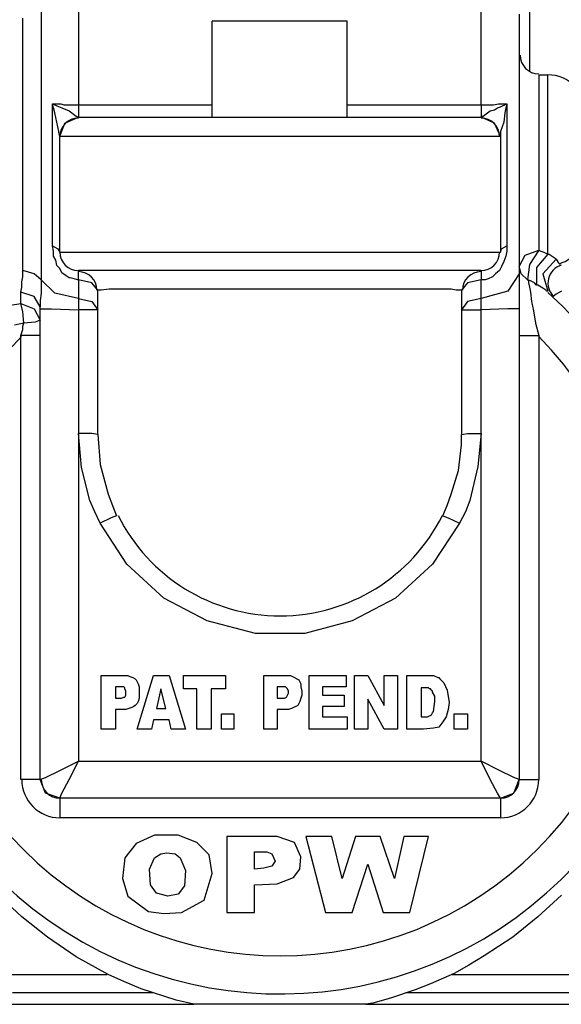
# Model space of a CAD drawing. Extents: x 1152 to 2559, y 156 to 782.
# Tile 88 of 111: x 2065.47 to 2067.24, y 664.01 to 667.23. Entities that reach past the tile are written whole.
import ezdxf

# ---------------------------------------------------------------- set-up
doc = ezdxf.new("R2010")
doc.units = 0
doc.header["$MEASUREMENT"] = 0
doc.layers.add('DISPENSER-SUMP', color=1, linetype='CONTINUOUS')

msp = doc.modelspace()

# ---------------------------------------------------------------- linework, layer by layer
at = {"layer": 'DISPENSER-SUMP', "color": 1, "linetype": 'Continuous'}
for p, q in [((2065.54146, 667.27417), (2065.54146, 667.2103)), ((2065.66247, 667.25736), (2065.66247, 667.11954)), ((2066.97678, 667.11954), (2066.97678, 667.25736)), ((2067.13477, 667.26408), (2067.13477, 667.05568)), ((2065.48095, 667.16996), (2065.48095, 667.23047)), ((2067.10115, 667.24391), (2067.10115, 667.18341)), ((2065.54146, 667.2103), (2065.54146, 667.1061)), ((2066.5398, 667.22039), (2066.09945, 667.22039)), ((2066.09945, 666.90777), (2066.09945, 667.22039)), ((2066.5398, 666.90777), (2066.5398, 667.22039)), ((2065.48095, 667.07584), (2065.48095, 667.16996)), ((2067.10115, 667.18341), (2067.10115, 667.08593)), ((2065.54146, 667.1061), (2065.54146, 666.975)), ((2065.66247, 667.11954), (2065.66247, 666.94811)), ((2066.97678, 666.94811), (2066.97678, 667.11954)), ((2065.48095, 666.95483), (2065.48095, 667.07584)), ((2067.10115, 667.08593), (2067.10115, 666.96156)), ((2067.16502, 667.04559), (2067.19527, 667.04559)), ((2067.16502, 667.04559), (2067.16502, 667.02542)), ((2067.19527, 667.02542), (2067.19527, 667.04559)), ((2067.16502, 667.02542), (2067.16502, 666.96828)), ((2067.19527, 666.96156), (2067.19527, 667.02542)), ((2065.54146, 666.975), (2065.54146, 666.82374)), ((2067.16502, 666.96828), (2067.16502, 666.87752)), ((2065.48095, 666.81702), (2065.48095, 666.95483)), ((2065.57843, 666.79685), (2065.57843, 666.95147)), ((2065.5818, 666.93803), (2065.57843, 666.95147)), ((2065.57843, 666.95147), (2065.59188, 666.94475)), ((2065.57843, 666.95147), (2065.58516, 666.95147)), ((2065.58516, 666.92122), (2065.5818, 666.93803)), ((2065.58516, 666.95147), (2065.59188, 666.95147)), ((2065.59188, 666.95147), (2065.59524, 666.95147)), ((2065.59188, 666.94475), (2065.60869, 666.93803)), ((2065.59524, 666.95147), (2065.60533, 666.95147)), ((2065.60533, 666.95147), (2065.61541, 666.94811)), ((2065.60869, 666.93803), (2065.63222, 666.92794)), ((2065.61541, 666.94811), (2065.62549, 666.94811)), ((2065.62549, 666.94811), (2065.63558, 666.94811)), ((2065.63558, 666.94811), (2065.6423, 666.94811)), ((2065.6423, 666.94811), (2065.64902, 666.94811)), ((2065.64902, 666.94811), (2065.65575, 666.94811)), ((2065.65575, 666.94811), (2065.66247, 666.94811)), ((2065.66247, 666.94811), (2065.66247, 666.92122)), ((2065.66247, 666.94811), (2066.09945, 666.94811)), ((2066.5398, 666.94811), (2066.97678, 666.94811)), ((2066.97678, 666.94811), (2066.97678, 666.92122)), ((2066.97678, 666.94811), (2066.99695, 666.94811)), ((2066.99695, 666.94811), (2067.01712, 666.94811)), ((2067.01712, 666.94811), (2067.03392, 666.95147)), ((2067.02048, 666.9313), (2067.03056, 666.93803)), ((2067.03056, 666.93803), (2067.04065, 666.94139)), ((2067.03392, 666.95147), (2067.05073, 666.95147)), ((2067.04065, 666.94139), (2067.04737, 666.94475)), ((2067.04737, 666.94475), (2067.05409, 666.94811)), ((2067.05073, 666.95147), (2067.05745, 666.95147)), ((2067.05409, 666.94811), (2067.06082, 666.95147)), ((2067.05745, 666.93803), (2067.05409, 666.92122)), ((2067.05745, 666.95147), (2067.06082, 666.95147)), ((2067.06082, 666.95147), (2067.05745, 666.93803)), ((2067.06082, 666.95147), (2067.06082, 666.79685)), ((2067.10115, 666.96156), (2067.10115, 666.81702)), ((2067.19527, 666.86744), (2067.19527, 666.96156)), ((2065.59188, 666.89097), (2065.58516, 666.92122)), ((2065.61877, 666.88761), (2065.66247, 666.90777)), ((2065.63222, 666.92794), (2065.65575, 666.91114)), ((2065.65575, 666.91114), (2065.66247, 666.90777)), ((2065.66247, 666.92122), (2065.66247, 666.90777)), ((2065.66247, 666.90777), (2065.686, 666.90777)), ((2065.686, 666.90777), (2065.74987, 666.90777)), ((2065.74987, 666.90777), (2065.85407, 666.90777)), ((2065.85407, 666.90777), (2065.99189, 666.90777)), ((2065.99189, 666.90777), (2066.14987, 666.90777)), ((2066.14987, 666.90777), (2066.32131, 666.90777)), ((2066.32131, 666.90777), (2066.48938, 666.90777)), ((2066.48938, 666.90777), (2066.64736, 666.90777)), ((2066.64736, 666.90777), (2066.78518, 666.90777)), ((2066.78518, 666.90777), (2066.88938, 666.90777)), ((2066.88938, 666.90777), (2066.95325, 666.90777)), ((2066.95325, 666.90777), (2066.97678, 666.90777)), ((2066.97678, 666.92122), (2066.97678, 666.90777)), ((2067.02048, 666.88761), (2066.97678, 666.90777)), ((2066.97678, 666.90777), (2066.98014, 666.90777)), ((2066.98014, 666.90777), (2066.98014, 666.91114)), ((2066.98014, 666.91114), (2066.9835, 666.91114)), ((2066.9835, 666.91114), (2066.99359, 666.91786)), ((2066.99359, 666.91786), (2067.00703, 666.92794)), ((2067.00703, 666.92794), (2067.02048, 666.9313)), ((2067.05409, 666.92122), (2067.05073, 666.89097)), ((2065.5986, 666.86071), (2065.59188, 666.89097)), ((2065.60196, 666.84391), (2065.61877, 666.88761)), ((2067.04065, 666.84391), (2067.02048, 666.88761)), ((2067.05073, 666.89097), (2067.04065, 666.86071)), ((2067.16502, 666.87752), (2067.16502, 666.7666)), ((2065.5986, 666.85735), (2065.5986, 666.86071)), ((2065.60196, 666.84391), (2065.5986, 666.85735)), ((2065.60196, 666.46743), (2065.60196, 666.84391)), ((2065.62213, 666.84391), (2065.60196, 666.84391)), ((2065.68264, 666.84391), (2065.62213, 666.84391)), ((2065.78012, 666.84391), (2065.68264, 666.84391)), ((2065.91121, 666.84391), (2065.78012, 666.84391)), ((2066.06584, 666.84391), (2065.91121, 666.84391)), ((2066.23391, 666.84391), (2066.06584, 666.84391)), ((2066.40534, 666.84391), (2066.23391, 666.84391)), ((2066.57341, 666.84391), (2066.40534, 666.84391)), ((2066.72804, 666.84391), (2066.57341, 666.84391)), ((2066.85913, 666.84391), (2066.72804, 666.84391)), ((2066.95661, 666.84391), (2066.85913, 666.84391)), ((2067.01712, 666.84391), (2066.95661, 666.84391)), ((2067.04065, 666.84391), (2067.01712, 666.84391)), ((2067.04065, 666.86071), (2067.04065, 666.85735)), ((2067.04065, 666.85735), (2067.04065, 666.84391)), ((2067.04065, 666.84391), (2067.04065, 666.46743)), ((2067.19527, 666.75651), (2067.19527, 666.86744)), ((2065.48095, 666.67248), (2065.48095, 666.81702)), ((2065.54146, 666.82374), (2065.54146, 666.66575)), ((2067.10115, 666.81702), (2067.10115, 666.66911)), ((2065.57843, 666.63886), (2065.57843, 666.79685)), ((2067.06082, 666.79685), (2067.06082, 666.63886)), ((2067.16502, 666.7666), (2067.16502, 666.65567)), ((2067.19527, 666.63886), (2067.19527, 666.75651)), ((2065.48095, 666.5313), (2065.48095, 666.67248)), ((2065.54146, 666.66575), (2065.54146, 666.51113)), ((2067.10115, 666.66911), (2067.10115, 666.52457)), ((2067.16502, 666.65567), (2067.16502, 666.55147)), ((2065.57843, 666.4876), (2065.57843, 666.63886)), ((2067.06082, 666.63886), (2067.06082, 666.4876)), ((2067.19527, 666.53802), (2067.19527, 666.63886)), ((2067.16502, 666.55147), (2067.16502, 666.47415)), ((2065.48095, 666.40692), (2065.48095, 666.5313)), ((2067.10115, 666.52457), (2067.10115, 666.39684)), ((2067.19527, 666.46071), (2067.19527, 666.53802)), ((2065.54146, 666.51113), (2065.54146, 666.37667)), ((2065.5818, 666.47079), (2065.57843, 666.4876)), ((2065.57843, 666.4876), (2065.59524, 666.47751)), ((2067.04401, 666.47751), (2067.06082, 666.4876)), ((2067.06082, 666.4876), (2067.06082, 666.47079)), ((2065.5818, 666.45398), (2065.5818, 666.47079)), ((2065.58852, 666.44054), (2065.5818, 666.45398)), ((2065.59524, 666.47751), (2065.60196, 666.46743)), ((2065.60196, 666.46743), (2065.62213, 666.46743)), ((2065.62213, 666.46743), (2065.68264, 666.46743)), ((2065.68264, 666.46743), (2065.78012, 666.46743)), ((2065.78012, 666.46743), (2065.91121, 666.46743)), ((2065.91121, 666.46743), (2066.06584, 666.46743)), ((2066.06584, 666.46743), (2066.23391, 666.46743)), ((2066.23391, 666.46743), (2066.40534, 666.46743)), ((2066.40534, 666.46743), (2066.57341, 666.46743)), ((2066.57341, 666.46743), (2066.72804, 666.46743)), ((2066.72804, 666.46743), (2066.85913, 666.46743)), ((2066.85913, 666.46743), (2066.95661, 666.46743)), ((2066.95661, 666.46743), (2067.01712, 666.46743)), ((2067.01712, 666.46743), (2067.04065, 666.46743)), ((2067.04065, 666.46743), (2067.04401, 666.47751)), ((2067.05745, 666.45398), (2067.05073, 666.43718)), ((2067.06082, 666.47079), (2067.05745, 666.45398)), ((2067.10115, 666.42037), (2067.12132, 666.45735)), ((2067.12132, 666.45735), (2067.16502, 666.47415)), ((2067.16502, 666.47415), (2067.13477, 666.42709)), ((2067.19527, 666.46071), (2067.1583, 666.41701)), ((2067.16502, 666.47415), (2067.17174, 666.47079)), ((2067.17174, 666.47079), (2067.18183, 666.46743)), ((2067.18183, 666.46743), (2067.18855, 666.46407)), ((2067.18855, 666.46407), (2067.19527, 666.46071)), ((2067.19527, 666.46071), (2067.19863, 666.46071)), ((2067.19863, 666.46071), (2067.20872, 666.45398)), ((2067.20872, 666.45398), (2067.2188, 666.44726)), ((2065.59188, 666.42373), (2065.58852, 666.44054)), ((2065.60196, 666.41365), (2065.59188, 666.42373)), ((2067.05073, 666.43718), (2067.04401, 666.42037)), ((2067.13477, 666.42709), (2067.12804, 666.37667)), ((2067.22216, 666.4439), (2067.17846, 666.39684)), ((2067.2188, 666.44726), (2067.22216, 666.4439)), ((2067.22216, 666.4439), (2067.22889, 666.43382)), ((2067.22889, 666.43382), (2067.23225, 666.43045)), ((2067.23225, 666.43045), (2067.23561, 666.42709)), ((2065.48095, 666.38676), (2065.48095, 666.40692)), ((2065.51793, 666.39684), (2065.48095, 666.40692)), ((2065.54146, 666.37667), (2065.51793, 666.39684)), ((2065.60869, 666.4002), (2065.60196, 666.41365)), ((2065.62213, 666.39012), (2065.60869, 666.4002)), ((2065.63222, 666.38339), (2065.62213, 666.39012)), ((2065.66247, 666.39684), (2065.66247, 666.40692)), ((2065.686, 666.40692), (2065.66247, 666.40692)), ((2065.66247, 666.37667), (2065.66247, 666.39684)), ((2065.74987, 666.40692), (2065.686, 666.40692)), ((2065.85407, 666.40692), (2065.74987, 666.40692)), ((2065.99189, 666.40692), (2065.85407, 666.40692)), ((2066.14987, 666.40692), (2065.99189, 666.40692)), ((2066.32131, 666.40692), (2066.14987, 666.40692)), ((2066.48938, 666.40692), (2066.32131, 666.40692)), ((2066.64736, 666.40692), (2066.48938, 666.40692)), ((2066.78518, 666.40692), (2066.64736, 666.40692)), ((2066.88938, 666.40692), (2066.78518, 666.40692)), ((2066.95325, 666.40692), (2066.88938, 666.40692)), ((2066.97678, 666.40692), (2066.95325, 666.40692)), ((2066.97678, 666.40692), (2066.97678, 666.39684)), ((2066.97678, 666.39684), (2066.97678, 666.37667)), ((2067.02384, 666.39684), (2067.01376, 666.38676)), ((2067.03729, 666.40692), (2067.02384, 666.39684)), ((2067.04401, 666.42037), (2067.03729, 666.40692)), ((2067.10115, 666.39684), (2067.06418, 666.3397)), ((2067.10787, 666.39684), (2067.10115, 666.42037)), ((2067.10115, 666.39684), (2067.10115, 666.34306)), ((2067.12804, 666.37667), (2067.10787, 666.39684)), ((2067.1583, 666.41701), (2067.1583, 666.35986)), ((2067.17846, 666.39684), (2067.19527, 666.3397)), ((2065.47759, 666.36995), (2065.48095, 666.38676)), ((2065.47759, 666.35314), (2065.47759, 666.36995)), ((2065.54146, 666.37667), (2065.54146, 666.3565)), ((2065.58516, 666.33297), (2065.54146, 666.37667)), ((2065.63558, 666.38339), (2065.63222, 666.38339)), ((2065.64902, 666.38003), (2065.63558, 666.38339)), ((2065.65911, 666.37667), (2065.64902, 666.38003)), ((2065.66247, 666.37667), (2065.65911, 666.37667)), ((2065.66247, 666.37667), (2065.66247, 666.34642)), ((2065.70617, 666.36659), (2065.66247, 666.37667)), ((2065.72634, 666.34306), (2065.70617, 666.36659)), ((2066.93308, 666.36659), (2066.91291, 666.34306)), ((2066.97678, 666.37667), (2066.93308, 666.36659)), ((2066.99023, 666.37667), (2066.97678, 666.37667)), ((2066.97678, 666.34642), (2066.97678, 666.37667)), ((2067.00031, 666.38003), (2066.99023, 666.37667)), ((2067.01376, 666.38676), (2067.00031, 666.38003)), ((2067.13813, 666.37331), (2067.12804, 666.37667)), ((2067.12804, 666.37667), (2067.1314, 666.37331)), ((2067.1314, 666.37331), (2067.1314, 666.36659)), ((2067.1314, 666.36659), (2067.13477, 666.35314)), ((2067.14485, 666.36995), (2067.13813, 666.37331)), ((2067.15157, 666.36659), (2067.14485, 666.36995)), ((2067.1583, 666.35986), (2067.15157, 666.36659)), ((2067.16166, 666.35986), (2067.1583, 666.35986)), ((2067.17846, 666.34978), (2067.16166, 666.35986)), ((2065.47423, 666.33634), (2065.47759, 666.35314)), ((2065.51793, 666.32289), (2065.47423, 666.33634)), ((2065.47423, 666.31617), (2065.47423, 666.33634)), ((2065.54146, 666.33297), (2065.5381, 666.30944)), ((2065.54146, 666.3565), (2065.54146, 666.33297)), ((2065.66247, 666.31617), (2065.58516, 666.33297)), ((2065.66247, 666.34642), (2065.66247, 666.31617)), ((2065.72634, 666.19516), (2065.72634, 666.34306)), ((2065.7297, 666.34306), (2065.72634, 666.34306)), ((2065.73642, 666.34306), (2065.7297, 666.34306)), ((2065.76331, 666.34642), (2065.73642, 666.34306)), ((2065.78348, 666.34642), (2065.76331, 666.34642)), ((2065.80701, 666.34642), (2065.78348, 666.34642)), ((2065.86415, 666.34642), (2065.80701, 666.34642)), ((2065.89777, 666.34642), (2065.86415, 666.34642)), ((2065.93474, 666.34642), (2065.89777, 666.34642)), ((2066.01542, 666.34642), (2065.93474, 666.34642)), ((2066.05912, 666.34642), (2066.01542, 666.34642)), ((2066.10281, 666.34642), (2066.05912, 666.34642)), ((2066.2003, 666.34642), (2066.10281, 666.34642)), ((2066.24735, 666.34642), (2066.2003, 666.34642)), ((2066.30114, 666.34642), (2066.24735, 666.34642)), ((2066.39862, 666.34642), (2066.30114, 666.34642)), ((2066.44904, 666.34642), (2066.39862, 666.34642)), ((2066.4961, 666.34642), (2066.44904, 666.34642)), ((2066.59022, 666.34642), (2066.4961, 666.34642)), ((2066.63392, 666.34642), (2066.59022, 666.34642)), ((2066.67425, 666.34642), (2066.63392, 666.34642)), ((2066.75157, 666.34642), (2066.67425, 666.34642)), ((2066.78182, 666.34642), (2066.75157, 666.34642)), ((2066.81207, 666.34642), (2066.78182, 666.34642)), ((2066.83896, 666.34642), (2066.81207, 666.34642)), ((2066.86249, 666.34642), (2066.83896, 666.34642)), ((2066.8793, 666.34642), (2066.86249, 666.34642)), ((2066.89611, 666.34306), (2066.8793, 666.34642)), ((2066.90619, 666.34306), (2066.89611, 666.34306)), ((2066.91291, 666.34306), (2066.90619, 666.34306)), ((2066.91291, 666.34306), (2066.91291, 666.19516)), ((2066.97678, 666.31617), (2066.97678, 666.34642)), ((2067.06418, 666.3397), (2066.97678, 666.31617)), ((2067.10115, 666.34306), (2067.10115, 666.28255)), ((2067.13477, 666.35314), (2067.13813, 666.33634)), ((2067.13813, 666.33634), (2067.14149, 666.30608)), ((2067.18855, 666.34306), (2067.17846, 666.34978)), ((2067.19191, 666.3397), (2067.18855, 666.34306)), ((2067.19527, 666.3397), (2067.19191, 666.3397)), ((2067.22216, 666.32961), (2067.21208, 666.32289)), ((2067.23897, 666.3397), (2067.22216, 666.32961)), ((2065.407, 666.28928), (2065.47423, 666.29936)), ((2065.47423, 666.29936), (2065.47423, 666.31617)), ((2065.47423, 666.29936), (2065.51793, 666.28255)), ((2065.48095, 666.27247), (2065.47423, 666.29936)), ((2065.5381, 666.28928), (2065.51793, 666.32289)), ((2065.5381, 666.30944), (2065.5381, 666.28928)), ((2065.66247, 666.31617), (2065.70617, 666.30608)), ((2065.66247, 666.31617), (2065.66247, 666.29936)), ((2065.66247, 666.29936), (2065.66247, 666.27919)), ((2065.70617, 666.30608), (2065.72634, 666.27919)), ((2066.93308, 666.30608), (2066.91291, 666.27919)), ((2066.97678, 666.31617), (2066.93308, 666.30608)), ((2066.97678, 666.29936), (2066.97678, 666.31617)), ((2066.97678, 666.27919), (2066.97678, 666.29936)), ((2067.14149, 666.30608), (2067.14821, 666.27583)), ((2065.48432, 666.23549), (2065.48095, 666.27247)), ((2065.51793, 666.28255), (2065.5381, 666.24558)), ((2065.5381, 666.28591), (2065.5381, 666.28928)), ((2065.5381, 666.28255), (2065.5381, 666.28591)), ((2065.5381, 666.28255), (2065.57507, 666.28255)), ((2065.5381, 664.74639), (2065.5381, 666.28255)), ((2065.57507, 666.28255), (2065.66247, 666.27919)), ((2065.66247, 666.27919), (2065.66247, 665.87582)), ((2065.70617, 666.27919), (2065.66247, 666.27919)), ((2065.72634, 666.27919), (2065.70617, 666.27919)), ((2066.91291, 666.27919), (2066.93308, 666.27919)), ((2066.93308, 666.27919), (2066.97678, 666.27919)), ((2067.06418, 666.28255), (2066.97678, 666.27919)), ((2066.97678, 665.87582), (2066.97678, 666.27919)), ((2067.10115, 666.28255), (2067.06418, 666.28255)), ((2067.10115, 666.28255), (2067.10115, 664.74639)), ((2067.14821, 666.27583), (2067.15493, 666.23549)), ((2065.48432, 666.23549), (2065.45406, 666.22877)), ((2065.48095, 666.22541), (2065.48432, 666.23549)), ((2065.52129, 666.23885), (2065.48432, 666.23549)), ((2065.5381, 666.24558), (2065.52129, 666.23885)), ((2067.15493, 666.23549), (2067.16502, 666.19516)), ((2065.47423, 666.19516), (2065.47759, 666.20524)), ((2065.47759, 666.20524), (2065.48095, 666.21532)), ((2065.48095, 666.21532), (2065.48095, 666.22541)), ((2065.51793, 666.19516), (2065.47423, 666.19516)), ((2065.47423, 664.74639), (2065.47423, 666.19516)), ((2065.5381, 666.19516), (2065.51793, 666.19516)), ((2065.72634, 666.06742), (2065.72634, 666.19516)), ((2066.91291, 666.19516), (2066.91291, 666.06742)), ((2067.10115, 666.19516), (2067.12132, 666.19516)), ((2067.12132, 666.19516), (2067.16502, 666.19516)), ((2067.16502, 666.19516), (2067.16502, 664.74639)), ((2065.72634, 665.96322), (2065.72634, 666.06742)), ((2066.91291, 666.06742), (2066.91291, 665.96322)), ((2065.72634, 665.89935), (2065.72634, 665.96322)), ((2066.91291, 665.96322), (2066.91291, 665.89935)), ((2065.67255, 665.7649), (2065.66247, 665.87582)), ((2065.66247, 665.87582), (2065.66247, 664.8069)), ((2065.70617, 665.87582), (2065.66247, 665.87582)), ((2065.72634, 665.87246), (2065.70617, 665.87582)), ((2065.72634, 665.87246), (2065.72634, 665.89935)), ((2066.91291, 665.89935), (2066.91291, 665.87246)), ((2066.91291, 665.87246), (2066.93308, 665.87582)), ((2066.93308, 665.87582), (2066.97678, 665.87582)), ((2066.97678, 665.87582), (2066.9667, 665.76826)), ((2066.97678, 664.8069), (2066.97678, 665.87582)), ((2065.72634, 665.87246), (2065.73306, 665.77498)), ((2066.91291, 665.85565), (2066.91291, 665.87246)), ((2066.91291, 665.83885), (2066.91291, 665.85565)), ((2066.90283, 665.75481), (2066.91291, 665.83885)), ((2065.69945, 665.65733), (2065.67255, 665.7649)), ((2065.73306, 665.77498), (2065.75995, 665.6775)), ((2066.8793, 665.6775), (2066.90283, 665.75481)), ((2066.9667, 665.76826), (2066.9398, 665.65733)), ((2065.71625, 665.62036), (2065.69945, 665.65733)), ((2065.75995, 665.6775), (2065.7734, 665.64052)), ((2066.86585, 665.64052), (2066.8793, 665.6775)), ((2066.9398, 665.65733), (2066.92636, 665.62036)), ((2065.73306, 665.58338), (2065.71625, 665.62036)), ((2065.7734, 665.64052), (2065.78684, 665.60691)), ((2066.85241, 665.60691), (2066.86585, 665.64052)), ((2066.92636, 665.62036), (2066.90619, 665.58338)), ((2065.77003, 665.60019), (2065.73306, 665.58338)), ((2065.78684, 665.60691), (2065.77003, 665.60019)), ((2066.85241, 665.60691), (2066.86921, 665.60019)), ((2066.86921, 665.60019), (2066.90619, 665.58338)), ((2065.82046, 665.44892), (2065.73306, 665.58338)), ((2066.90619, 665.58338), (2066.81879, 665.44892)), ((2065.94147, 665.338), (2065.82046, 665.44892)), ((2066.81879, 665.44892), (2066.69778, 665.338)), ((2066.08265, 665.26405), (2065.94147, 665.338)), ((2066.69778, 665.338), (2066.5566, 665.26405)), ((2066.24063, 665.22371), (2066.08265, 665.26405)), ((2066.5566, 665.26405), (2066.40198, 665.22371)), ((2066.40198, 665.22371), (2066.24063, 665.22371)), ((2065.73642, 664.9111), (2065.73642, 665.08589)), ((2065.73642, 665.08589), (2065.77676, 665.08589)), ((2065.77676, 665.08589), (2065.81709, 665.08589)), ((2065.81709, 665.08589), (2065.82382, 665.08589)), ((2065.82382, 665.08589), (2065.83054, 665.08253)), ((2065.83054, 665.08253), (2065.84062, 665.07917)), ((2065.84062, 665.07917), (2065.84735, 665.07581)), ((2065.84735, 665.07581), (2065.85071, 665.07245)), ((2065.85071, 665.07245), (2065.85407, 665.06572)), ((2065.85407, 664.9111), (2065.90785, 665.08589)), ((2065.90785, 665.08589), (2065.95827, 665.08589)), ((2065.95827, 665.08589), (2066.01206, 664.9111)), ((2066.00533, 665.04219), (2066.00533, 665.08589)), ((2066.00533, 665.08589), (2066.14315, 665.08589)), ((2066.14315, 665.08589), (2066.14315, 665.04219)), ((2066.26752, 664.9111), (2066.26752, 665.08589)), ((2066.26752, 665.08589), (2066.30786, 665.08589)), ((2066.30786, 665.08589), (2066.3482, 665.08589)), ((2066.3482, 665.08589), (2066.35492, 665.08589)), ((2066.35492, 665.08589), (2066.36164, 665.08253)), ((2066.36164, 665.08253), (2066.36837, 665.07917)), ((2066.36837, 665.07917), (2066.37509, 665.07581)), ((2066.37509, 665.07581), (2066.38181, 665.07245)), ((2066.38181, 665.07245), (2066.38517, 665.06572)), ((2066.41543, 664.9111), (2066.41543, 665.08589)), ((2066.41543, 665.08589), (2066.53644, 665.08589)), ((2066.53644, 665.08589), (2066.53644, 665.04892)), ((2066.56333, 664.9111), (2066.56333, 665.08589)), ((2066.56333, 665.08589), (2066.60703, 665.08589)), ((2066.60703, 665.08589), (2066.66081, 664.98841)), ((2066.66081, 665.08589), (2066.70451, 665.08589)), ((2066.66081, 664.98841), (2066.66081, 665.08589)), ((2066.70451, 665.08589), (2066.70451, 664.9111)), ((2066.73476, 664.9111), (2066.73476, 665.08589)), ((2066.73476, 665.08589), (2066.76165, 665.08589)), ((2066.76165, 665.08589), (2066.78854, 665.08589)), ((2066.78854, 665.08589), (2066.82216, 665.08589)), ((2066.82216, 665.08589), (2066.8356, 665.07917)), ((2066.8356, 665.07917), (2066.83896, 665.07917)), ((2066.83896, 665.07917), (2066.84232, 665.07581)), ((2066.84232, 665.07581), (2066.84569, 665.07245)), ((2066.84569, 665.07245), (2066.85241, 665.06572)), ((2065.78348, 665.04892), (2065.78348, 665.01194)), ((2065.79356, 665.04892), (2065.78348, 665.04892)), ((2065.80365, 665.04892), (2065.79356, 665.04892)), ((2065.81037, 665.04892), (2065.80365, 665.04892)), ((2065.81373, 665.04555), (2065.81037, 665.04892)), ((2065.81373, 665.04219), (2065.81373, 665.04555)), ((2065.81709, 665.03547), (2065.81373, 665.04219)), ((2065.85407, 665.06572), (2065.85743, 665.059)), ((2065.85743, 665.059), (2065.86079, 665.04892)), ((2065.86079, 665.04892), (2065.86079, 665.03547)), ((2065.93138, 665.04219), (2065.91794, 664.97833)), ((2065.94819, 664.97833), (2065.93138, 665.04219)), ((2066.04903, 665.04219), (2066.00533, 665.04219)), ((2066.04903, 664.9111), (2066.04903, 665.04219)), ((2066.14315, 665.04219), (2066.09609, 665.04219)), ((2066.09609, 665.04219), (2066.09609, 664.9111)), ((2066.32467, 665.04892), (2066.31122, 665.04892)), ((2066.31122, 665.04892), (2066.31122, 665.01194)), ((2066.33475, 665.04892), (2066.32467, 665.04892)), ((2066.33811, 665.04892), (2066.33475, 665.04892)), ((2066.34147, 665.04555), (2066.33811, 665.04892)), ((2066.34484, 665.04219), (2066.34147, 665.04555)), ((2066.3482, 665.03547), (2066.34484, 665.04219)), ((2066.38517, 665.06572), (2066.38853, 665.059)), ((2066.38853, 665.059), (2066.38853, 665.04892)), ((2066.38853, 665.04892), (2066.3919, 665.03547)), ((2066.45912, 665.04892), (2066.45912, 665.02203)), ((2066.53644, 665.04892), (2066.45912, 665.04892)), ((2066.7919, 665.04555), (2066.78182, 665.04555)), ((2066.78182, 665.04555), (2066.78182, 664.95144)), ((2066.79863, 665.04555), (2066.7919, 665.04555)), ((2066.80535, 665.04555), (2066.79863, 665.04555)), ((2066.80871, 665.04219), (2066.80535, 665.04555)), ((2066.81207, 665.04219), (2066.80871, 665.04219)), ((2066.81543, 665.03883), (2066.81207, 665.04219)), ((2066.85241, 665.06572), (2066.85577, 665.06236)), ((2066.85577, 665.06236), (2066.86585, 665.03883)), ((2065.78348, 665.01194), (2065.79356, 665.01194)), ((2065.79356, 665.01194), (2065.80029, 665.01194)), ((2065.80029, 665.01194), (2065.80365, 665.01194)), ((2065.80365, 665.01194), (2065.81037, 665.0153)), ((2065.81037, 665.0153), (2065.81373, 665.0153)), ((2065.81373, 665.0153), (2065.81709, 665.02203)), ((2065.81709, 665.02875), (2065.81709, 665.03547)), ((2065.81709, 665.02203), (2065.81709, 665.02875)), ((2065.86079, 665.01194), (2065.85743, 665.00186)), ((2065.86079, 665.03547), (2065.86079, 665.02203)), ((2065.86079, 665.02203), (2065.86079, 665.01194)), ((2066.31122, 665.01194), (2066.32467, 665.01194)), ((2066.32467, 665.01194), (2066.33139, 665.01194)), ((2066.33139, 665.01194), (2066.33475, 665.01194)), ((2066.33475, 665.01194), (2066.34147, 665.0153)), ((2066.34147, 665.0153), (2066.34484, 665.02203)), ((2066.34484, 665.02203), (2066.3482, 665.02875)), ((2066.3482, 665.02875), (2066.3482, 665.03547)), ((2066.38853, 665.01194), (2066.38517, 665.00186)), ((2066.3919, 665.02203), (2066.38853, 665.01194)), ((2066.3919, 665.03547), (2066.3919, 665.02203)), ((2066.45912, 665.02203), (2066.52971, 665.02203)), ((2066.52971, 665.02203), (2066.52971, 664.98505)), ((2066.66081, 664.9111), (2066.60703, 665.00858)), ((2066.60703, 665.00858), (2066.60703, 664.9111)), ((2066.81879, 665.03547), (2066.81543, 665.03883)), ((2066.81879, 665.03211), (2066.81879, 665.03547)), ((2066.82552, 665.01866), (2066.81879, 665.03211)), ((2066.82552, 665.00186), (2066.82552, 665.01866)), ((2066.86585, 665.03883), (2066.87258, 664.9985)), ((2065.82718, 664.97833), (2065.81709, 664.97497)), ((2065.83726, 664.98169), (2065.82718, 664.97833)), ((2065.84399, 664.98505), (2065.83726, 664.98169)), ((2065.84735, 664.98841), (2065.84399, 664.98505)), ((2065.85407, 664.99513), (2065.84735, 664.98841)), ((2065.85743, 665.00186), (2065.85407, 664.99513)), ((2065.91794, 664.97833), (2065.94819, 664.97833)), ((2066.35828, 664.97833), (2066.3482, 664.97497)), ((2066.365, 664.98169), (2066.35828, 664.97833)), ((2066.37173, 664.98505), (2066.365, 664.98169)), ((2066.37845, 664.98841), (2066.37173, 664.98505)), ((2066.38181, 664.99513), (2066.37845, 664.98841)), ((2066.38517, 665.00186), (2066.38181, 664.99513)), ((2066.45912, 664.98505), (2066.45912, 664.95144)), ((2066.52971, 664.98505), (2066.45912, 664.98505)), ((2066.82216, 664.96824), (2066.82552, 665.00186)), ((2066.87258, 664.9985), (2066.86921, 664.97497)), ((2065.80029, 664.97497), (2065.78348, 664.97497)), ((2065.78348, 664.97497), (2065.78348, 664.9111)), ((2065.81709, 664.97497), (2065.80029, 664.97497)), ((2066.12971, 664.9111), (2066.12971, 664.96152)), ((2066.12971, 664.96152), (2066.17004, 664.96152)), ((2066.17004, 664.96152), (2066.17004, 664.9111)), ((2066.31122, 664.97497), (2066.31122, 664.9111)), ((2066.33139, 664.97497), (2066.31122, 664.97497)), ((2066.3482, 664.97497), (2066.33139, 664.97497)), ((2066.45912, 664.95144), (2066.5398, 664.95144)), ((2066.5398, 664.95144), (2066.5398, 664.9111)), ((2066.78182, 664.95144), (2066.80199, 664.95144)), ((2066.80199, 664.95144), (2066.80871, 664.9548)), ((2066.80871, 664.9548), (2066.81543, 664.95816)), ((2066.81543, 664.95816), (2066.81879, 664.96488)), ((2066.81879, 664.96488), (2066.82216, 664.96824)), ((2066.86249, 664.95144), (2066.85241, 664.93463)), ((2066.86921, 664.97497), (2066.86249, 664.95144)), ((2066.88938, 664.9111), (2066.88938, 664.96152)), ((2066.88938, 664.96152), (2066.93308, 664.96152)), ((2066.93308, 664.96152), (2066.93308, 664.9111)), ((2065.90785, 664.94135), (2065.90113, 664.9111)), ((2065.95827, 664.94135), (2065.90785, 664.94135)), ((2065.965, 664.9111), (2065.95827, 664.94135)), ((2066.82216, 664.91446), (2066.78854, 664.9111)), ((2066.83896, 664.91782), (2066.82216, 664.91446)), ((2066.85241, 664.93463), (2066.83896, 664.91782)), ((2065.78348, 664.9111), (2065.73642, 664.9111)), ((2065.90113, 664.9111), (2065.85407, 664.9111)), ((2066.01206, 664.9111), (2065.965, 664.9111)), ((2066.09609, 664.9111), (2066.04903, 664.9111)), ((2066.17004, 664.9111), (2066.12971, 664.9111)), ((2066.31122, 664.9111), (2066.26752, 664.9111)), ((2066.5398, 664.9111), (2066.41543, 664.9111)), ((2066.60703, 664.9111), (2066.56333, 664.9111)), ((2066.70451, 664.9111), (2066.66081, 664.9111)), ((2066.75157, 664.9111), (2066.73476, 664.9111)), ((2066.78854, 664.9111), (2066.75157, 664.9111)), ((2066.93308, 664.9111), (2066.88938, 664.9111)), ((2065.60196, 664.77664), (2065.66247, 664.8069)), ((2065.63222, 664.74639), (2065.66247, 664.8069)), ((2065.66247, 664.8069), (2066.97678, 664.8069)), ((2067.00703, 664.74639), (2066.97678, 664.8069)), ((2067.03729, 664.77664), (2066.97678, 664.8069)), ((2065.5381, 664.74639), (2065.5549, 664.75311)), ((2065.5549, 664.75311), (2065.60196, 664.77664)), ((2067.08434, 664.75311), (2067.03729, 664.77664)), ((2067.10115, 664.74639), (2067.08434, 664.75311)), ((2065.51793, 664.74639), (2065.47423, 664.74639)), ((2065.5381, 664.74639), (2065.51793, 664.74639)), ((2065.5549, 664.70269), (2065.5381, 664.74639)), ((2065.60869, 664.70269), (2065.63222, 664.74639)), ((2067.03056, 664.70269), (2067.00703, 664.74639)), ((2067.08434, 664.70269), (2067.10115, 664.74639)), ((2067.10115, 664.74639), (2067.12132, 664.74639)), ((2067.12132, 664.74639), (2067.16502, 664.74639)), ((2065.60196, 664.68588), (2065.5549, 664.70269)), ((2065.60196, 664.68588), (2065.60869, 664.70269)), ((2067.04065, 664.68588), (2067.03056, 664.70269)), ((2067.04065, 664.68588), (2067.08434, 664.70269)), ((2067.04065, 664.68588), (2065.60196, 664.68588)), ((2065.60196, 664.68588), (2065.60196, 664.66572)), ((2065.60196, 664.66572), (2065.60196, 664.62202)), ((2067.04065, 664.68588), (2067.04065, 664.66572)), ((2067.04065, 664.66572), (2067.04065, 664.62202)), ((2067.04065, 664.62202), (2065.60196, 664.62202)), ((2065.91121, 664.56487), (2065.85071, 664.53798)), ((2065.98853, 664.56487), (2065.91121, 664.56487)), ((2066.04903, 664.54134), (2065.98853, 664.56487)), ((2066.23055, 664.56151), (2066.14651, 664.56151)), ((2066.14651, 664.56151), (2066.14651, 664.31277)), ((2066.31122, 664.56151), (2066.23055, 664.56151)), ((2066.36837, 664.54134), (2066.31122, 664.56151)), ((2066.40534, 664.56151), (2066.46921, 664.31277)), ((2066.48938, 664.56151), (2066.40534, 664.56151)), ((2066.52299, 664.42369), (2066.48938, 664.56151)), ((2066.56669, 664.56151), (2066.52299, 664.42369)), ((2066.64736, 664.56151), (2066.56669, 664.56151)), ((2066.69442, 664.42369), (2066.64736, 664.56151)), ((2066.72467, 664.56151), (2066.69442, 664.42369)), ((2066.80535, 664.56151), (2066.72467, 664.56151)), ((2066.74484, 664.31277), (2066.80535, 664.56151)), ((2065.85071, 664.53798), (2065.81373, 664.49092)), ((2066.08937, 664.50101), (2066.04903, 664.54134)), ((2066.38853, 664.49428), (2066.36837, 664.54134)), ((2065.91121, 664.49092), (2065.93138, 664.50437)), ((2065.93138, 664.50437), (2065.95155, 664.50773)), ((2065.95155, 664.50773), (2065.97844, 664.50437)), ((2065.97844, 664.50437), (2065.99525, 664.49092)), ((2066.09945, 664.4405), (2066.08937, 664.50101)), ((2066.23727, 664.45395), (2066.23727, 664.51109)), ((2066.23727, 664.51109), (2066.27761, 664.51109)), ((2066.27761, 664.51109), (2066.29441, 664.50437)), ((2066.29441, 664.50437), (2066.3045, 664.48084)), ((2065.81373, 664.49092), (2065.80701, 664.42369)), ((2065.89441, 664.45395), (2065.91121, 664.49092)), ((2065.99525, 664.49092), (2066.01206, 664.45059)), ((2066.29441, 664.46403), (2066.26752, 664.45731)), ((2066.3045, 664.48084), (2066.29441, 664.46403)), ((2066.38517, 664.45395), (2066.38853, 664.49428)), ((2066.5566, 664.31277), (2066.60703, 664.47075)), ((2066.60703, 664.47075), (2066.65745, 664.31277)), ((2065.89777, 664.40353), (2065.89441, 664.45395)), ((2066.01206, 664.45059), (2066.00869, 664.40016)), ((2066.07256, 664.35311), (2066.09945, 664.4405)), ((2066.26752, 664.45731), (2066.23727, 664.45395)), ((2066.365, 664.42706), (2066.38517, 664.45395)), ((2065.80701, 664.42369), (2065.82382, 664.36655)), ((2065.91794, 664.37663), (2065.89777, 664.40353)), ((2066.00869, 664.40016), (2065.98853, 664.37327)), ((2066.23727, 664.40353), (2066.31122, 664.40689)), ((2066.23727, 664.31277), (2066.23727, 664.40353)), ((2066.31122, 664.40689), (2066.365, 664.42706)), ((2065.47759, 664.29932), (2065.39692, 664.37327)), ((2065.82382, 664.36655), (2065.89105, 664.31613)), ((2065.95491, 664.36655), (2065.91794, 664.37663)), ((2065.98853, 664.37327), (2065.95491, 664.36655)), ((2067.23897, 664.36991), (2067.16166, 664.29932)), ((2065.99861, 664.31277), (2066.07256, 664.35311)), ((2065.89105, 664.31613), (2065.94147, 664.30941)), ((2065.94147, 664.30941), (2065.99861, 664.31277)), ((2066.14651, 664.31277), (2066.23727, 664.31277)), ((2066.46921, 664.31277), (2066.5566, 664.31277)), ((2066.65745, 664.31277), (2066.74484, 664.31277)), ((2065.56163, 664.23209), (2065.47759, 664.29932)), ((2067.16166, 664.29932), (2067.08098, 664.23209)), ((2065.65575, 664.16823), (2065.56163, 664.23209)), ((2067.08098, 664.23209), (2066.98686, 664.17159)), ((2065.75995, 664.11108), (2065.65575, 664.16823)), ((2066.93644, 664.14134), (2066.88938, 664.11445)), ((2066.98686, 664.17159), (2066.93644, 664.14134)), ((2065.28263, 664.11108), (2065.50112, 664.11108)), ((2065.50112, 664.11108), (2065.75659, 664.11108)), ((2065.81037, 664.08755), (2065.75995, 664.11108)), ((2066.88938, 664.11445), (2066.81207, 664.08083)), ((2066.88266, 664.11108), (2067.13813, 664.11108)), ((2067.13813, 664.11108), (2067.35998, 664.11108)), ((2065.86752, 664.06402), (2065.81037, 664.08755)), ((2066.81207, 664.08083), (2066.76165, 664.06066)), ((2065.66583, 664.05058), (2065.44734, 664.05058)), ((2065.90785, 664.05058), (2065.66583, 664.05058)), ((2065.9818, 664.02705), (2065.86752, 664.06402)), ((2066.76165, 664.06066), (2066.68098, 664.03377)), ((2066.97342, 664.05058), (2066.7314, 664.05058)), ((2067.19191, 664.05058), (2066.97342, 664.05058)), ((2067.38015, 664.05058), (2067.19191, 664.05058)), ((2065.28263, 664.0136), (2065.50112, 664.0136)), ((2065.50112, 664.0136), (2065.75659, 664.0136)), ((2065.75659, 664.0136), (2066.03895, 664.0136)), ((2066.03895, 664.0136), (2065.9818, 664.02705)), ((2066.16332, 664.0136), (2066.03895, 664.0136)), ((2066.28769, 664.0136), (2066.16332, 664.0136)), ((2066.38517, 664.0136), (2066.28769, 664.0136)), ((2066.47929, 664.0136), (2066.38517, 664.0136)), ((2066.5398, 664.0136), (2066.47929, 664.0136)), ((2066.6003, 664.0136), (2066.5398, 664.0136)), ((2066.62383, 664.01696), (2066.6003, 664.0136)), ((2066.6003, 664.0136), (2066.88266, 664.0136)), ((2066.68098, 664.03377), (2066.62383, 664.01696)), ((2066.88266, 664.0136), (2067.13813, 664.0136)), ((2067.13813, 664.0136), (2067.35998, 664.0136))]:
    msp.add_line(p, q, dxfattribs=at)
for centre, radius, start, end in [((2067.16502, 667.10946), 0.06051, 180, 270), ((2067.19527, 666.92122), 0.12437, 0, 90), ((2065.66247, 666.84391), 0.06051, 90, 180), ((2066.97678, 666.84391), 0.06051, 0, 90), ((2067.19527, 666.5481), 0.12437, 287.44719, 0), ((2065.66247, 666.46743), 0.06051, 180, 270), ((2066.97678, 666.46743), 0.06051, 270, 0), ((2067.25578, 666.36659), 0.06051, 106.38954, 227.29061), ((2065.66247, 666.34306), 0.06051, 0, 90), ((2066.97678, 666.34306), 0.06051, 90, 180), ((2066.32131, 665.35817), 1.31095, 143.86462, 48.22014), ((2066.32131, 665.35817), 1.18658, 135.34446, 44.65554), ((2066.32131, 665.87246), 0.59161, 206.56505, 333.43495), ((2065.60196, 664.74639), 0.12437, 180, 270), ((2065.60196, 664.74639), 0.06051, 180, 270), ((2067.04065, 664.74639), 0.06051, 270, 0), ((2067.04065, 664.74639), 0.12437, 270, 0)]:
    msp.add_arc(centre, radius, start, end, dxfattribs=at)

doc.saveas('drawing.dxf')
